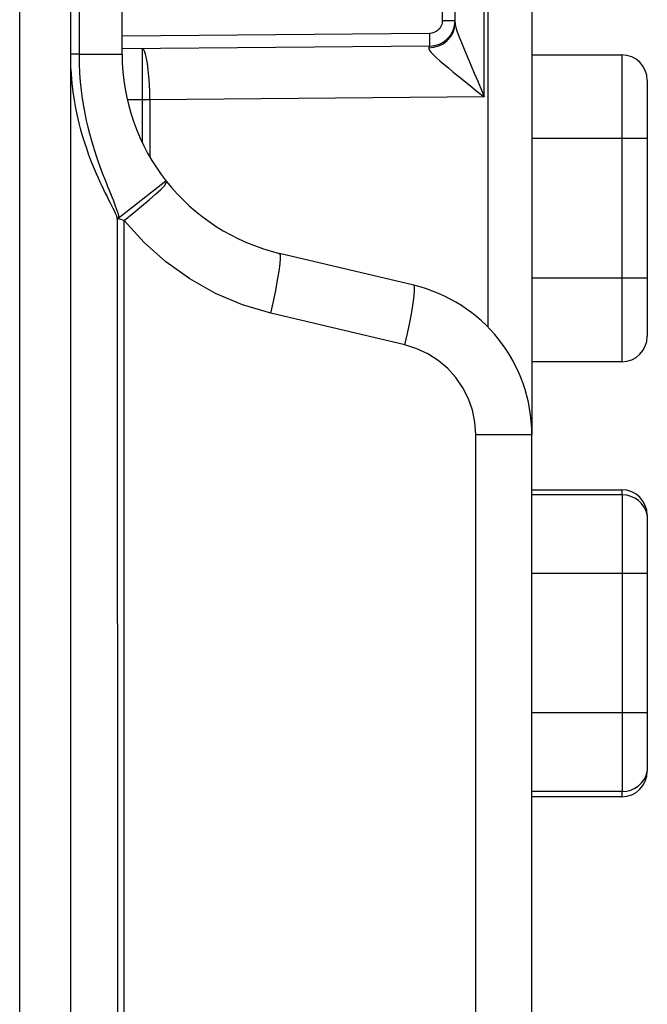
# Model space of a CAD drawing. Header units: millimetres. Extents: x -844 to -217, y -125 to 557.
# Tile 102 of 178: x -345 to -333, y 190 to 209. Entities that reach past the tile are written whole.
import ezdxf

# ---------------------------------------------------------------- set-up
doc = ezdxf.new("R2010")
doc.units = ezdxf.units.MM
doc.header["$LTSCALE"] = 23.1
doc.layers.add('R912005577_AM_0', color=7, linetype='CONTINUOUS')

msp = doc.modelspace()

# ---------------------------------------------------------------- linework, layer by layer
at = {"layer": 'R912005577_AM_0', "color": 7}
for p, q in [((-343.988, 157.614), (-343.988, 321.584)), ((-344.988, 157.614), (-344.988, 321.384)), ((-334.988, 228.085), (-334.988, 200.943)), ((-335.849, 225.988), (-335.849, 203.041)), ((-335.918, 207.542), (-335.918, 221.386)), ((-343.83, 220.653), (-343.83, 208.376)), ((-342.988, 208.376), (-342.988, 220.653)), ((-336.736, 219.894), (-336.736, 209.034)), ((-336.488, 208.99), (-336.488, 219.939)), ((-336.736, 209.034), (-336.488, 209.034)), ((-336.498, 208.893), (-336.488, 208.99)), ((-336.984, 208.784), (-342.988, 208.732)), ((-336.984, 208.534), (-342.989, 208.482)), ((-343.83, 208.376), (-343.997, 208.376)), ((-343.83, 208.376), (-342.988, 208.376)), ((-336.91, 208.365), (-336.853, 208.311)), ((-334.988, 208.365), (-333.233, 208.365)), ((-333.233, 208.365), (-333.233, 202.365)), ((-332.733, 207.865), (-332.733, 202.865)), ((-342.595, 207.485), (-342.879, 207.483)), ((-342.447, 207.485), (-342.595, 207.485)), ((-342.595, 207.485), (-342.595, 206.647)), ((-335.918, 207.542), (-342.447, 207.485)), ((-342.447, 207.485), (-342.447, 206.371)), ((-332.733, 206.729), (-334.988, 206.729)), ((-343.063, 205.171), (-342.132, 205.903)), ((-343.083, 205.13), (-343.075, 157.664)), ((-342.945, 157.664), (-342.945, 205.128)), ((-337.295, 203.862), (-339.913, 204.484)), ((-332.733, 204.002), (-334.988, 204.002)), ((-337.467, 202.695), (-340.085, 203.316)), ((-333.233, 202.365), (-334.988, 202.365)), ((-336.083, 200.943), (-334.988, 200.943)), ((-336.083, 159.464), (-336.083, 200.943)), ((-334.988, 159.464), (-334.988, 200.943)), ((-334.988, 199.865), (-333.233, 199.865)), ((-333.223, 199.765), (-334.988, 199.765)), ((-333.233, 199.865), (-333.233, 199.765)), ((-333.223, 199.765), (-333.223, 193.965)), ((-332.733, 199.365), (-332.733, 194.365)), ((-332.733, 198.229), (-334.988, 198.229)), ((-332.733, 195.502), (-334.988, 195.502)), ((-333.223, 193.965), (-334.988, 193.965)), ((-333.233, 193.865), (-334.988, 193.865)), ((-333.233, 193.965), (-333.233, 193.865))]:
    msp.add_line(p, q, dxfattribs=at)
for points in [[(-336.736, 209.034), (-336.737, 209.011), (-336.74, 208.986), (-336.747, 208.961), (-336.756, 208.935), (-336.77, 208.908), (-336.787, 208.882), (-336.809, 208.858), (-336.835, 208.835), (-336.867, 208.814), (-336.902, 208.799), (-336.941, 208.789), (-336.984, 208.784)], [(-336.805, 208.538), (-336.717, 208.582), (-336.639, 208.642), (-336.575, 208.716), (-336.527, 208.801), (-336.498, 208.893)], [(-336.488, 208.99), (-336.484, 208.955), (-336.474, 208.909), (-336.456, 208.85)], [(-336.456, 208.85), (-336.431, 208.78), (-336.4, 208.699), (-336.364, 208.608), (-336.322, 208.506), (-336.276, 208.395), (-336.225, 208.276), (-336.171, 208.147), (-336.113, 208.009), (-336.051, 207.863), (-335.986, 207.707), (-335.918, 207.542)], [(-336.984, 208.784), (-336.983, 208.719), (-336.983, 208.659), (-336.983, 208.607), (-336.983, 208.568), (-336.983, 208.543), (-336.984, 208.534)], [(-342.595, 208.485), (-342.596, 208.475), (-342.597, 208.446), (-342.597, 208.402), (-342.598, 208.346), (-342.598, 208.282), (-342.598, 208.212), (-342.598, 208.138), (-342.598, 208.062), (-342.598, 207.984), (-342.597, 207.907), (-342.597, 207.831), (-342.597, 207.756), (-342.596, 207.684), (-342.596, 207.614), (-342.595, 207.485)], [(-342.447, 207.485), (-342.45, 207.642), (-342.456, 207.794), (-342.466, 207.94), (-342.478, 208.073), (-342.493, 208.193), (-342.511, 208.295), (-342.53, 208.377), (-342.551, 208.437), (-342.573, 208.473), (-342.595, 208.485)], [(-337.001, 208.504), (-336.901, 208.512), (-336.805, 208.538)], [(-336.984, 208.534), (-336.988, 208.532), (-336.992, 208.527), (-336.996, 208.517), (-337.001, 208.504)], [(-337.001, 208.504), (-336.999, 208.481), (-336.984, 208.451), (-336.953, 208.412), (-336.91, 208.365)], [(-343.83, 208.376), (-343.827, 208.188), (-343.818, 208.007), (-343.805, 207.835), (-343.788, 207.67), (-343.767, 207.513), (-343.743, 207.363), (-343.716, 207.219), (-343.688, 207.083), (-343.658, 206.953), (-343.626, 206.829), (-343.594, 206.712), (-343.562, 206.6), (-343.529, 206.493), (-343.496, 206.392), (-343.462, 206.295), (-343.43, 206.202), (-343.397, 206.114), (-343.365, 206.029), (-343.333, 205.947), (-343.302, 205.869), (-343.272, 205.794), (-343.243, 205.723)], [(-336.853, 208.311), (-336.785, 208.25), (-336.707, 208.183), (-336.618, 208.109), (-336.521, 208.029), (-336.415, 207.944)], [(-343.988, 208.084), (-343.983, 207.991), (-343.968, 207.812), (-343.948, 207.641), (-343.924, 207.477), (-343.896, 207.321), (-343.865, 207.173), (-343.832, 207.032), (-343.798, 206.899), (-343.762, 206.772), (-343.725, 206.652), (-343.687, 206.538), (-343.649, 206.43), (-343.611, 206.327), (-343.573, 206.23), (-343.535, 206.137), (-343.497, 206.048), (-343.459, 205.963), (-343.422, 205.882), (-343.386, 205.805), (-343.351, 205.732), (-343.316, 205.662), (-343.283, 205.596), (-343.251, 205.533), (-343.222, 205.475), (-343.195, 205.421), (-343.17, 205.37), (-343.146, 205.321), (-343.122, 205.27), (-343.101, 205.221), (-343.089, 205.174), (-343.083, 205.13)], [(-336.415, 207.944), (-336.181, 207.755), (-336.053, 207.651), (-335.918, 207.542)], [(-343.243, 205.723), (-343.189, 205.589), (-343.164, 205.528), (-343.141, 205.47), (-343.122, 205.416), (-343.105, 205.363), (-343.085, 205.308), (-343.068, 205.256), (-343.062, 205.211), (-343.063, 205.171)], [(-342.945, 205.128), (-342.772, 205.268), (-342.61, 205.404), (-342.463, 205.529), (-342.336, 205.641), (-342.234, 205.733), (-342.162, 205.806), (-342.126, 205.861), (-342.122, 205.89)], [(-342.945, 205.128), (-342.976, 205.136), (-343.01, 205.144), (-343.045, 205.153), (-343.083, 205.163)], [(-340.085, 203.316), (-340.638, 203.481), (-341.164, 203.703), (-341.667, 203.984), (-342.135, 204.318), (-342.56, 204.698), (-342.945, 205.128)], [(-340.085, 203.316), (-340.034, 203.541), (-339.989, 203.758), (-339.951, 203.958), (-339.922, 204.134), (-339.903, 204.279), (-339.895, 204.388), (-339.898, 204.457), (-339.912, 204.484)], [(-337.467, 202.695), (-337.416, 202.92), (-337.371, 203.136), (-337.333, 203.336), (-337.305, 203.512), (-337.286, 203.657), (-337.278, 203.767), (-337.281, 203.836), (-337.295, 203.862)], [(-336.083, 200.943), (-336.1, 201.184), (-336.147, 201.417), (-336.226, 201.644), (-336.334, 201.859), (-336.47, 202.058), (-336.631, 202.237), (-336.815, 202.392), (-337.018, 202.522), (-337.235, 202.622), (-337.467, 202.695)]]:
    msp.add_lwpolyline(points, dxfattribs=at)
for centre, radius, start, end in [((-336.988, 209.034), 0.5, 270.5, 359.9989), ((-338.988, 208.376), 4, 180, 256.6308), ((-333.233, 207.865), 0.5, 0, 90), ((-337.988, 200.943), 3, 0, 76.6398), ((-333.233, 202.865), 0.5, 270, 360), ((-333.233, 199.365), 0.5, 0, 90), ((-333.223, 199.265), 0.5, 11.537, 90), ((-333.233, 194.365), 0.5, 270, 360), ((-333.223, 194.465), 0.5, 270, 348.463)]:
    msp.add_arc(centre, radius, start, end, dxfattribs=at)

doc.saveas('drawing.dxf')
